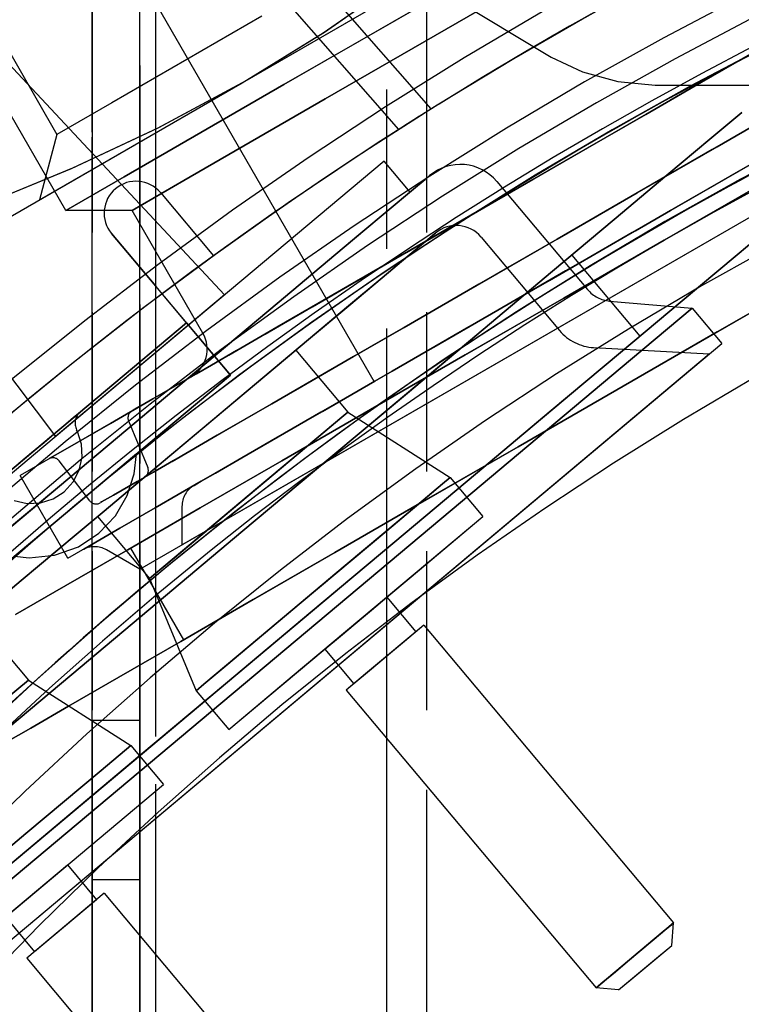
# Model space of a CAD drawing. Extents: x -156717 to 425753, y -51191 to 363295.
# Tile 214 of 256: x 135374 to 135397, y 109432 to 109462. Entities that reach past the tile are written whole.
import ezdxf

# ---------------------------------------------------------------- set-up
doc = ezdxf.new("R2010")
doc.units = 0
doc.header["$LTSCALE"] = 50
doc.linetypes.add('HIDDEN', pattern=[9.525, 6.35, -3.175])
doc.linetypes.add('PHANTOM', pattern=[0.8, 0.45, -0.05, 0.1, -0.05, 0.1, -0.05])
doc.layers.add('DEFAULT_2', color=8, linetype='HIDDEN')
doc.layers.add('DEFAULT_3', color=7, linetype='PHANTOM')

msp = doc.modelspace()

# ---------------------------------------------------------------- linework, layer by layer
at = {"layer": 'DEFAULT_2', "color": 8, "linetype": 'HIDDEN'}
for p, q in [((135374.98816, 109456.76662), (135403.31132, 109473.119)), ((135373.83007, 109471.59513), (135391.04847, 109461.24927)), ((135386.26637, 109458.97631), (135375.46401, 109471.32073)), ((135381.35437, 109460.44215), (135396.9451, 109469.44346)), ((135411.10696, 109469.31515), (135392.74576, 109458.71431)), ((135369.78644, 109468.7767), (135375.53728, 109458.81595)), ((135369.78644, 109468.7767), (135375.53728, 109458.81595)), ((135385.49785, 109451.06512), (135375.77143, 109467.91177)), ((135394.24598, 109456.11586), (135412.60718, 109466.7167)), ((135411.35191, 109465.17316), (135377.84916, 109445.83034)), ((135378.13551, 109445.17179), (135411.77906, 109464.5959)), ((135382.66078, 109460.38346), (135389.50175, 109464.3331)), ((135389.50175, 109464.3331), (135382.66078, 109460.38346)), ((135379.46294, 109445.93818), (135410.45163, 109463.82951)), ((135387.28145, 109459.61909), (135383.65103, 109463.77904)), ((135383.89062, 109462.00723), (135386.34042, 109463.71313)), ((135383.93227, 109462.03466), (135386.37991, 109463.74211)), ((135383.9573, 109459.93433), (135390.02037, 109463.43484)), ((135390.02037, 109463.43484), (135383.9573, 109459.93433)), ((135375.8198, 109456.43382), (135372.28569, 109462.55507)), ((135381.96845, 109462.52899), (135377.26051, 109459.81086)), ((135381.96845, 109462.52899), (135377.26051, 109459.81086)), ((135379.5119, 109442.95039), (135413.01465, 109462.29321)), ((135396.5423, 109460.90624), (135398.98336, 109462.31559)), ((135398.98336, 109462.31559), (135396.5423, 109460.90624)), ((135396.7606, 109461.03228), (135398.64413, 109462.11974)), ((135398.64413, 109462.11974), (135396.7606, 109461.03228)), ((135381.35437, 109460.44215), (135383.93227, 109462.03466)), ((135381.35437, 109460.44215), (135383.89062, 109462.00723)), ((135391.04847, 109461.24927), (135392.03095, 109460.78169)), ((135394.24598, 109456.11586), (135402.99294, 109461.16592)), ((135395.01339, 109460.02353), (135397.22787, 109461.30206)), ((135397.22787, 109461.30206), (135395.01339, 109460.02353)), ((135374.01457, 109461.05075), (135380.79432, 109453.78036)), ((135374.01457, 109461.05075), (135380.79432, 109453.78036)), ((135394.02033, 109459.45018), (135396.5423, 109460.90624)), ((135396.5423, 109460.90624), (135394.02033, 109459.45018)), ((135394.7782, 109459.88774), (135396.7606, 109461.03228)), ((135396.7606, 109461.03228), (135394.7782, 109459.88774)), ((135392.03095, 109460.78169), (135393.14197, 109460.47928)), ((135373.55901, 109455.9415), (135381.35437, 109460.44215)), ((135377.65283, 109457.49212), (135382.66078, 109460.38346)), ((135382.66078, 109460.38346), (135377.65283, 109457.49212)), ((135381.35437, 109460.44215), (135378.68627, 109459.00588)), ((135381.35437, 109460.44215), (135378.73085, 109459.02824)), ((135393.14197, 109460.47928), (135394.31863, 109460.37176)), ((135394.31863, 109460.37176), (135507.21881, 109460.37176)), ((135379.51883, 109457.37178), (135383.9573, 109459.93433)), ((135383.9573, 109459.93433), (135379.51883, 109457.37178)), ((135392.74576, 109458.71431), (135395.01339, 109460.02353)), ((135395.01339, 109460.02353), (135392.74576, 109458.71431)), ((135392.74576, 109458.71431), (135394.7782, 109459.88774)), ((135394.7782, 109459.88774), (135392.74576, 109458.71431)), ((135377.26051, 109459.81086), (135375.53728, 109458.81595)), ((135377.26051, 109459.81086), (135375.53728, 109458.81595)), ((135398.41142, 109459.67564), (135396.10633, 109458.3448)), ((135396.25773, 109458.43221), (135398.71345, 109459.85002)), ((135398.71345, 109459.85002), (135396.25773, 109458.43221)), ((135392.74576, 109458.71431), (135394.02033, 109459.45018)), ((135394.02033, 109459.45018), (135392.74576, 109458.71431)), ((135396.02823, 109458.66648), (135397.03647, 109459.51249)), ((135397.03647, 109459.51249), (135396.02823, 109458.66648)), ((135378.68627, 109459.00588), (135375.98376, 109457.73989)), ((135378.73085, 109459.02824), (135376.0286, 109457.7596)), ((135392.74576, 109458.71431), (135374.38456, 109448.11347)), ((135375.53728, 109458.81595), (135374.98816, 109456.76662)), ((135375.53728, 109458.81595), (135374.98816, 109456.76662)), ((135392.74576, 109458.71431), (135390.47813, 109457.40509)), ((135390.47813, 109457.40509), (135392.74576, 109458.71431)), ((135392.74576, 109458.71431), (135390.71332, 109457.54088)), ((135390.71332, 109457.54088), (135392.74576, 109458.71431)), ((135392.74576, 109458.71431), (135391.47119, 109457.97844)), ((135391.47119, 109457.97844), (135392.74576, 109458.71431)), ((135394.6825, 109457.53728), (135396.02823, 109458.66648)), ((135396.02823, 109458.66648), (135394.6825, 109457.53728)), ((135399.11443, 109458.92666), (135396.98818, 109457.69907)), ((135396.98818, 109457.69907), (135399.11443, 109458.92666)), ((135393.74591, 109456.98201), (135396.25773, 109458.43221)), ((135396.25773, 109458.43221), (135393.74591, 109456.98201)), ((135396.10633, 109458.3448), (135393.74591, 109456.98201)), ((135376.0286, 109457.7596), (135373.18589, 109456.58776)), ((135375.98376, 109457.73989), (135373.18589, 109456.58776)), ((135385.8053, 109457.98507), (135374.80053, 109448.75097)), ((135386.62182, 109457.0121), (135385.80536, 109457.98512)), ((135391.47119, 109457.97844), (135388.94922, 109456.52238)), ((135388.94922, 109456.52238), (135391.47119, 109457.97844)), ((135394.9002, 109456.49357), (135397.49967, 109457.99437)), ((135397.49967, 109457.99437), (135394.9002, 109456.49357)), ((135375.8198, 109456.43382), (135377.65283, 109457.49212)), ((135377.65283, 109457.49212), (135375.8198, 109456.43382)), ((135386.66518, 109457.04849), (135387.09074, 109457.40557)), ((135387.09091, 109457.40571), (135386.66552, 109457.04877)), ((135387.09074, 109457.40557), (135387.23375, 109457.52557)), ((135387.23375, 109457.52557), (135387.09091, 109457.40571)), ((135390.47813, 109457.40509), (135388.26366, 109456.12657)), ((135388.26366, 109456.12657), (135390.47813, 109457.40509)), ((135390.71332, 109457.54088), (135388.73093, 109456.39635)), ((135388.73093, 109456.39635), (135390.71332, 109457.54088)), ((135393.02548, 109456.14687), (135394.6825, 109457.53728)), ((135394.6825, 109457.53728), (135393.02548, 109456.14687)), ((135396.98818, 109457.69907), (135394.79765, 109456.43437)), ((135394.79765, 109456.43437), (135396.98818, 109457.69907)), ((135369.50872, 109457.2699), (135375.49137, 109449.33065)), ((135369.50872, 109457.2699), (135375.49137, 109449.33065)), ((135377.89424, 109456.43382), (135379.51883, 109457.37178)), ((135379.51883, 109457.37178), (135377.89424, 109456.43382)), ((135389.34731, 109457.34066), (135392.19473, 109453.94723)), ((135389.34731, 109457.34066), (135392.19473, 109453.94723)), ((135394.60053, 109455.50175), (135397.75399, 109457.3224)), ((135397.75399, 109457.3224), (135394.60053, 109455.50175)), ((135386.62176, 109457.01205), (135375.61699, 109447.77795)), ((135378.78604, 109456.99342), (135380.45213, 109455.00785)), ((135378.78604, 109456.99342), (135380.45213, 109455.00785)), ((135385.96756, 109456.46311), (135386.66518, 109457.04849)), ((135386.66552, 109457.04877), (135385.96806, 109456.46353)), ((135393.74591, 109456.98201), (135391.23408, 109455.53181)), ((135391.23408, 109455.53181), (135393.74591, 109456.98201)), ((135391.38549, 109455.61922), (135393.74591, 109456.98201)), ((135388.94922, 109456.52238), (135386.50817, 109455.11303)), ((135386.50817, 109455.11303), (135388.94922, 109456.52238)), ((135393.59176, 109455.73814), (135394.9002, 109456.49357)), ((135394.9002, 109456.49357), (135393.59176, 109455.73814)), ((135377.89424, 109456.43382), (135375.8198, 109456.43382)), ((135380.11957, 109452.57944), (135377.89424, 109456.43382)), ((135385.01506, 109455.66387), (135385.96756, 109456.46311)), ((135385.96806, 109456.46353), (135385.0157, 109455.66441)), ((135388.73093, 109456.39635), (135386.84739, 109455.30889)), ((135386.84739, 109455.30889), (135388.73093, 109456.39635)), ((135394.79765, 109456.43437), (135393.69431, 109455.79735)), ((135393.69431, 109455.79735), (135394.79765, 109456.43437)), ((135375.88478, 109445.51501), (135394.24598, 109456.11586)), ((135385.49902, 109451.06579), (135394.24598, 109456.11586)), ((135388.26366, 109456.12657), (135386.15424, 109454.90869)), ((135386.15424, 109454.90869), (135388.26366, 109456.12657)), ((135391.0894, 109454.52231), (135393.02548, 109456.14687)), ((135393.02548, 109456.14687), (135391.0894, 109454.52231)), ((135396.82008, 109454.98981), (135398.16581, 109456.11901)), ((135398.16581, 109456.11901), (135396.82008, 109454.98981)), ((135378.64234, 109454.05275), (135377.25372, 109455.70765)), ((135377.25372, 109455.70765), (135378.64234, 109454.05275)), ((135383.83113, 109454.67043), (135385.01506, 109455.66387)), ((135385.0157, 109455.66441), (135383.8319, 109454.67108)), ((135387.38451, 109455.69368), (135387.10472, 109455.4589)), ((135387.10486, 109455.45902), (135387.38456, 109455.69372)), ((135387.41966, 109455.72317), (135387.38451, 109455.69368)), ((135387.38456, 109455.69372), (135387.41966, 109455.72317)), ((135388.85124, 109455.59792), (135391.31481, 109452.66195)), ((135388.85124, 109455.59792), (135391.31481, 109452.66195)), ((135389.0804, 109454.28837), (135391.38549, 109455.61922)), ((135390.9923, 109454.23734), (135393.59176, 109455.73814)), ((135393.59176, 109455.73814), (135390.9923, 109454.23734)), ((135393.69431, 109455.79735), (135391.50378, 109454.53265)), ((135391.50378, 109454.53265), (135393.69431, 109455.79735)), ((135386.84739, 109455.30889), (135385.10909, 109454.30528)), ((135385.10909, 109454.30528), (135386.84739, 109455.30889)), ((135387.10472, 109455.4589), (135386.55237, 109454.99543)), ((135386.55258, 109454.99561), (135387.10486, 109455.45902)), ((135391.23408, 109455.53181), (135388.77837, 109454.114)), ((135388.77837, 109454.114), (135391.23408, 109455.53181)), ((135394.60053, 109455.50175), (135391.44708, 109453.6811)), ((135391.44708, 109453.6811), (135394.60053, 109455.50175)), ((135391.69437, 109455.02993), (135365.68337, 109433.20411)), ((135386.50817, 109455.11303), (135384.20006, 109453.78044)), ((135384.20006, 109453.78044), (135386.50817, 109455.11303)), ((135386.55237, 109454.99543), (135385.74178, 109454.31526)), ((135385.74205, 109454.31549), (135386.55258, 109454.99561)), ((135391.69437, 109455.02993), (135393.83195, 109452.48247)), ((135391.69437, 109455.02993), (135393.83195, 109452.48247)), ((135395.16306, 109453.5994), (135396.82008, 109454.98981)), ((135396.82008, 109454.98981), (135395.16306, 109453.5994)), ((135382.44492, 109453.50727), (135383.83113, 109454.67043)), ((135383.8319, 109454.67108), (135382.44581, 109453.50801)), ((135386.15424, 109454.90869), (135384.19931, 109453.78002)), ((135384.19931, 109453.78002), (135386.15424, 109454.90869)), ((135389.73486, 109454.66623), (135389.0804, 109454.28837)), ((135385.74178, 109454.31526), (135384.69393, 109453.43601)), ((135384.69425, 109453.43628), (135385.74205, 109454.31549)), ((135388.91197, 109452.69523), (135391.0894, 109454.52231)), ((135391.0894, 109454.52231), (135388.91197, 109452.69523)), ((135391.50378, 109454.53265), (135389.37753, 109453.30505)), ((135389.37753, 109453.30505), (135391.50378, 109454.53265)), ((135396.26328, 109452.6218), (135399.41673, 109454.44245)), ((135399.41673, 109454.44245), (135396.26328, 109452.6218)), ((135379.60667, 109452.90352), (135378.64234, 109454.05275)), ((135380.98243, 109451.26395), (135378.64234, 109454.05275)), ((135385.10909, 109454.30528), (135383.55884, 109453.41024)), ((135383.55884, 109453.41024), (135385.10909, 109454.30528)), ((135388.77837, 109454.114), (135386.43362, 109452.76026)), ((135386.43362, 109452.76026), (135388.77837, 109454.114)), ((135389.0804, 109454.28837), (135386.88466, 109453.02067)), ((135386.88466, 109453.02067), (135389.0804, 109454.28837)), ((135388.46218, 109452.77658), (135390.9923, 109454.23734)), ((135390.9923, 109454.23734), (135388.46218, 109452.77658)), ((135380.7936, 109453.77975), (135376.81711, 109450.44308)), ((135380.79342, 109453.7796), (135379.46858, 109452.66793)), ((135384.20006, 109453.78044), (135382.07408, 109452.55301)), ((135382.07408, 109452.55301), (135384.20006, 109453.78044)), ((135384.19931, 109453.78002), (135382.44471, 109452.767)), ((135382.44471, 109452.767), (135384.19931, 109453.78002)), ((135380.89058, 109452.20302), (135382.44492, 109453.50727)), ((135382.44581, 109453.50801), (135380.89155, 109452.20383)), ((135383.55884, 109453.41024), (135382.23479, 109452.6458)), ((135382.23479, 109452.6458), (135383.55884, 109453.41024)), ((135384.69393, 109453.43601), (135383.43597, 109452.38046)), ((135383.43632, 109452.38076), (135384.69425, 109453.43628)), ((135391.44708, 109453.6811), (135388.355, 109451.89589)), ((135388.355, 109451.89589), (135391.44708, 109453.6811)), ((135392.88458, 109453.58812), (135395.47161, 109453.36178)), ((135392.88458, 109453.58812), (135395.47161, 109453.36178)), ((135393.22698, 109451.97484), (135395.16306, 109453.5994)), ((135395.16306, 109453.5994), (135393.22698, 109451.97484)), ((135389.37753, 109453.30505), (135387.36539, 109452.14334)), ((135387.36539, 109452.14334), (135389.37753, 109453.30505)), ((135393.54228, 109451.74289), (135395.47161, 109453.36178)), ((135395.47161, 109453.36178), (135393.54228, 109451.74289)), ((135395.47161, 109453.36178), (135396.40237, 109452.25254)), ((135395.47161, 109453.36178), (135396.40237, 109452.25254)), ((135379.60667, 109452.90352), (135369.87648, 109444.73893)), ((135369.87648, 109444.73893), (135379.60667, 109452.90352)), ((135379.60667, 109452.90352), (135369.87648, 109444.73893)), ((135379.60667, 109452.90352), (135380.98243, 109451.26395)), ((135382.44471, 109452.767), (135380.93156, 109451.89338)), ((135380.93156, 109451.89338), (135382.44471, 109452.767)), ((135386.88466, 109453.02067), (135384.84975, 109451.84581)), ((135384.84975, 109451.84581), (135386.88466, 109453.02067)), ((135386.05534, 109451.38699), (135388.46218, 109452.77658)), ((135388.46218, 109452.77658), (135386.05534, 109451.38699)), ((135367.82095, 109430.65665), (135393.83195, 109452.48247)), ((135379.46858, 109452.66793), (135375.49227, 109449.33141)), ((135382.07408, 109452.55301), (135380.17555, 109451.4569)), ((135380.17555, 109451.4569), (135382.07408, 109452.55301)), ((135382.23479, 109452.6458), (135381.16956, 109452.03079)), ((135381.16956, 109452.03079), (135382.23479, 109452.6458)), ((135386.43362, 109452.76026), (135384.25222, 109451.50082)), ((135384.25222, 109451.50082), (135386.43362, 109452.76026)), ((135386.53555, 109450.70118), (135388.91197, 109452.69523)), ((135388.91197, 109452.69523), (135386.53555, 109450.70118)), ((135396.26328, 109452.6218), (135393.10982, 109450.80115)), ((135393.10982, 109450.80115), (135396.26328, 109452.6218)), ((135367.60103, 109428.08535), (135396.40237, 109452.25254)), ((135379.20637, 109450.7898), (135380.89058, 109452.20302)), ((135380.89155, 109452.20383), (135379.20741, 109450.79067)), ((135383.43597, 109452.38046), (135382.00048, 109451.17594)), ((135382.00085, 109451.17625), (135383.43632, 109452.38076)), ((135367.99024, 109428.41193), (135396.01316, 109451.92596)), ((135378.3668, 109448.12692), (135383.03724, 109452.04589)), ((135380.93156, 109451.89338), (135379.69533, 109451.17964)), ((135379.69533, 109451.17964), (135380.93156, 109451.89338)), ((135381.16956, 109452.03079), (135380.38937, 109451.58035)), ((135380.38937, 109451.58035), (135381.16956, 109452.03079)), ((135381.48046, 109450.73959), (135383.03723, 109452.04587)), ((135384.84975, 109451.84581), (135383.02335, 109450.79134)), ((135383.02335, 109450.79134), (135384.84975, 109451.84581)), ((135383.03728, 109452.04592), (135384.6702, 109450.09988)), ((135383.03728, 109452.04592), (135384.6702, 109450.09988)), ((135388.355, 109451.89589), (135385.38448, 109450.18086)), ((135385.38448, 109450.18086), (135388.355, 109451.89589)), ((135387.36539, 109452.14334), (135385.51452, 109451.07475)), ((135385.51452, 109451.07475), (135387.36539, 109452.14334)), ((135391.04955, 109450.14776), (135393.22698, 109451.97484)), ((135393.22698, 109451.97484), (135391.04955, 109450.14776)), ((135392.38058, 109452.12838), (135396.01316, 109451.92596)), ((135392.38058, 109452.12838), (135396.01316, 109451.92596)), ((135380.38937, 109451.58035), (135379.91344, 109451.30557)), ((135379.91344, 109451.30557), (135380.38937, 109451.58035)), ((135388.27127, 109447.31998), (135393.54228, 109451.74289)), ((135393.54228, 109451.74289), (135388.27127, 109447.31998)), ((135380.98243, 109451.26395), (135371.25225, 109443.09935)), ((135380.98243, 109451.26395), (135371.25225, 109443.09935)), ((135371.25225, 109443.09935), (135380.98243, 109451.26395)), ((135380.17555, 109451.4569), (135378.54494, 109450.51546)), ((135378.54494, 109450.51546), (135380.17555, 109451.4569)), ((135379.75349, 109451.21322), (135379.91344, 109451.30557)), ((135379.91344, 109451.30557), (135379.76302, 109451.21872)), ((135384.25222, 109451.50082), (135382.28289, 109450.36383)), ((135382.28289, 109450.36383), (135384.25222, 109451.50082)), ((135383.82307, 109450.09818), (135386.05534, 109451.38699)), ((135386.05534, 109451.38699), (135383.82307, 109450.09818)), ((135379.69533, 109451.17964), (135378.76498, 109450.6425)), ((135378.76498, 109450.6425), (135379.69533, 109451.17964)), ((135379.76302, 109451.21872), (135379.75349, 109451.21322)), ((135382.00048, 109451.17594), (135380.42464, 109449.85365)), ((135380.425, 109449.85396), (135382.00085, 109451.17625)), ((135385.51452, 109451.07475), (135383.86832, 109450.12431)), ((135383.86832, 109450.12431), (135385.51452, 109451.07475)), ((135376.81003, 109446.82063), (135381.48046, 109450.73959)), ((135377.43378, 109449.30242), (135379.20637, 109450.7898)), ((135379.20741, 109450.79067), (135377.43485, 109449.30332)), ((135378.76498, 109450.6425), (135378.16233, 109450.29456)), ((135378.16233, 109450.29456), (135378.76498, 109450.6425)), ((135383.02335, 109450.79134), (135381.44828, 109449.88197)), ((135381.44828, 109449.88197), (135383.02335, 109450.79134)), ((135384.00641, 109448.57897), (135386.53555, 109450.70118)), ((135386.53555, 109450.70118), (135384.00641, 109448.57897)), ((135393.10982, 109450.80115), (135390.01774, 109449.01594)), ((135390.01774, 109449.01594), (135393.10982, 109450.80115)), ((135376.81711, 109450.44308), (135375.49209, 109449.33126)), ((135378.54494, 109450.51546), (135377.21699, 109449.74877)), ((135377.21699, 109449.74877), (135378.54494, 109450.51546)), ((135377.90151, 109450.14398), (135378.16233, 109450.29456)), ((135378.16233, 109450.29456), (135377.93214, 109450.16166)), ((135382.28289, 109450.36383), (135380.56962, 109449.37467)), ((135380.56962, 109449.37467), (135382.28289, 109450.36383)), ((135376.06236, 109449.9295), (135376.21472, 109450.05734)), ((135376.21472, 109450.05734), (135376.06236, 109449.9295)), ((135376.06236, 109449.9295), (135376.21472, 109450.05734)), ((135376.21472, 109450.05734), (135376.06236, 109449.9295)), ((135376.26669, 109450.10095), (135376.21472, 109450.05734)), ((135376.26669, 109450.10095), (135376.21472, 109450.05734)), ((135376.21472, 109450.05734), (135376.26368, 109450.09842)), ((135376.21472, 109450.05734), (135376.26368, 109450.09842)), ((135376.26368, 109450.09842), (135376.26669, 109450.10095)), ((135376.26368, 109450.09842), (135376.26669, 109450.10095)), ((135377.93214, 109450.16166), (135377.90151, 109450.14398)), ((135381.81294, 109448.93764), (135383.82307, 109450.09818)), ((135383.82307, 109450.09818), (135381.81294, 109448.93764)), ((135383.86832, 109450.12431), (135382.46535, 109449.31431)), ((135382.46535, 109449.31431), (135383.86832, 109450.12431)), ((135385.38448, 109450.18086), (135382.59334, 109448.5694)), ((135382.59334, 109448.5694), (135385.38448, 109450.18086)), ((135384.48243, 109449.94232), (135384.6702, 109450.09988)), ((135384.48243, 109449.94232), (135384.6702, 109450.09988)), ((135384.6702, 109450.09988), (135384.48243, 109449.94232)), ((135384.6702, 109450.09988), (135384.48243, 109449.94232)), ((135384.6702, 109450.09988), (135387.88418, 109448.04807)), ((135384.6702, 109450.09988), (135387.88418, 109448.04807)), ((135388.67313, 109448.15371), (135391.04955, 109450.14776)), ((135391.04955, 109450.14776), (135388.67313, 109448.15371)), ((135375.50413, 109449.46108), (135375.81999, 109449.72612)), ((135375.81999, 109449.72612), (135375.50413, 109449.46108)), ((135375.50413, 109449.46108), (135375.81999, 109449.72612)), ((135375.81999, 109449.72612), (135375.50413, 109449.46108)), ((135375.81999, 109449.72612), (135376.06236, 109449.9295)), ((135376.06236, 109449.9295), (135375.81999, 109449.72612)), ((135375.81999, 109449.72612), (135376.06236, 109449.9295)), ((135376.06236, 109449.9295), (135375.81999, 109449.72612)), ((135377.21699, 109449.74877), (135376.22001, 109449.17316)), ((135376.22001, 109449.17316), (135377.21699, 109449.74877)), ((135377.78462, 109449.82546), (135378.38888, 109448.36665)), ((135380.42464, 109449.85365), (135378.74926, 109448.44784)), ((135378.74961, 109448.44813), (135380.425, 109449.85396)), ((135381.44828, 109449.88197), (135380.16146, 109449.13902)), ((135380.16146, 109449.13902), (135381.44828, 109449.88197)), ((135383.11337, 109448.79355), (135384.48243, 109449.94232)), ((135384.48243, 109449.94232), (135383.11337, 109448.79355)), ((135383.94175, 109449.48864), (135384.48243, 109449.94232)), ((135384.48243, 109449.94232), (135383.94175, 109449.48864)), ((135375.1363, 109449.15244), (135375.50413, 109449.46108)), ((135375.50413, 109449.46108), (135375.1363, 109449.15244)), ((135375.1363, 109449.15244), (135375.50413, 109449.46108)), ((135375.50413, 109449.46108), (135375.1363, 109449.15244)), ((135376.18386, 109449.49302), (135376.15591, 109449.55002)), ((135376.18386, 109449.49302), (135376.15591, 109449.55002)), ((135376.30856, 109449.09701), (135376.18386, 109449.49302)), ((135376.30856, 109449.09701), (135376.18386, 109449.49302)), ((135380.56962, 109449.37467), (135379.15069, 109448.55546)), ((135379.15069, 109448.55546), (135380.56962, 109449.37467)), ((135382.09723, 109447.9409), (135383.94175, 109449.48864)), ((135383.94175, 109449.48864), (135382.09723, 109447.9409)), ((135374.74158, 109448.82122), (135375.1363, 109449.15244)), ((135375.1363, 109449.15244), (135374.74158, 109448.82122)), ((135374.74158, 109448.82122), (135375.1363, 109449.15244)), ((135375.1363, 109449.15244), (135374.74158, 109448.82122)), ((135376.22001, 109449.17316), (135375.57525, 109448.80091)), ((135375.57525, 109448.80091), (135376.22001, 109449.17316)), ((135375.61644, 109447.77749), (135377.43378, 109449.30242)), ((135377.43485, 109449.30332), (135375.61753, 109447.77841)), ((135376.32662, 109448.68295), (135376.30856, 109449.09701)), ((135376.32662, 109448.68295), (135376.30856, 109449.09701)), ((135380.16146, 109449.13902), (135379.19305, 109448.57991)), ((135379.19305, 109448.57991), (135380.16146, 109449.13902)), ((135382.46535, 109449.31431), (135381.33852, 109448.66373)), ((135381.33852, 109448.66373), (135382.46535, 109449.31431)), ((135374.80053, 109448.75097), (135363.79575, 109439.51687)), ((135374.74158, 109448.82122), (135374.34685, 109448.49001)), ((135374.34685, 109448.49001), (135374.74158, 109448.82122)), ((135374.74158, 109448.82122), (135374.34685, 109448.49001)), ((135374.34685, 109448.49001), (135374.74158, 109448.82122)), ((135375.57525, 109448.80091), (135375.29645, 109448.63995)), ((135375.29645, 109448.63995), (135375.57525, 109448.80091)), ((135378.03269, 109448.78882), (135377.91276, 109448.68818)), ((135378.03269, 109448.78882), (135377.91276, 109448.68818)), ((135377.96699, 109448.16591), (135378.03273, 109448.78885)), ((135377.96699, 109448.16591), (135378.03273, 109448.78885)), ((135380.0678, 109447.93008), (135381.81294, 109448.93764)), ((135381.81294, 109448.93764), (135380.0678, 109447.93008)), ((135383.11337, 109448.79355), (135381.01586, 109447.03353)), ((135381.01586, 109447.03353), (135383.11337, 109448.79355)), ((135390.01774, 109449.01594), (135387.04722, 109447.30091)), ((135387.04722, 109447.30091), (135390.01774, 109449.01594)), ((135375.29645, 109448.63995), (135375.2848, 109448.63322)), ((135375.2848, 109448.63322), (135375.29645, 109448.63995)), ((135376.56942, 109447.31619), (135375.60819, 109448.56889)), ((135377.91276, 109448.68818), (135376.11734, 109447.18165)), ((135377.91276, 109448.68818), (135376.11734, 109447.18165)), ((135376.23696, 109448.2778), (135376.32662, 109448.68295)), ((135376.23696, 109448.2778), (135376.32662, 109448.68295)), ((135378.74926, 109448.44784), (135377.01773, 109446.99491)), ((135377.01805, 109446.99518), (135378.74961, 109448.44813)), ((135379.15069, 109448.55546), (135378.0578, 109447.92447)), ((135378.0578, 109447.92447), (135379.15069, 109448.55546)), ((135379.19305, 109448.57991), (135378.56574, 109448.21773)), ((135378.56574, 109448.21773), (135379.19305, 109448.57991)), ((135382.59334, 109448.5694), (135380.03591, 109447.09287)), ((135380.03591, 109447.09287), (135382.59334, 109448.5694)), ((135381.33852, 109448.66373), (135380.51422, 109448.18782)), ((135380.51422, 109448.18782), (135381.33852, 109448.66373)), ((135381.37377, 109446.36992), (135384.00641, 109448.57897)), ((135384.00641, 109448.57897), (135381.37377, 109446.36992)), ((135376.04537, 109447.90929), (135376.23696, 109448.2778)), ((135376.04537, 109447.90929), (135376.23696, 109448.2778)), ((135377.7466, 109447.47861), (135377.96699, 109448.16591)), ((135377.7466, 109447.47861), (135377.96699, 109448.16591)), ((135378.56574, 109448.21773), (135378.29424, 109448.06098)), ((135378.29424, 109448.06098), (135378.56574, 109448.21773)), ((135380.51422, 109448.18782), (135380.01179, 109447.89774)), ((135380.01179, 109447.89774), (135380.51422, 109448.18782)), ((135386.14399, 109446.0315), (135388.67313, 109448.15371)), ((135388.67313, 109448.15371), (135386.14399, 109446.0315)), ((135375.88357, 109445.51431), (135374.38335, 109448.11277)), ((135375.76429, 109447.60239), (135376.04537, 109447.90929)), ((135375.76429, 109447.60239), (135376.04537, 109447.90929)), ((135376.81001, 109446.82062), (135378.3668, 109448.12692)), ((135378.0578, 109447.92447), (135377.31535, 109447.49582)), ((135377.31535, 109447.49582), (135378.0578, 109447.92447)), ((135378.29424, 109448.06098), (135378.28289, 109448.05443)), ((135378.28289, 109448.05443), (135378.29424, 109448.06098)), ((135378.28289, 109448.05443), (135378.28289, 109448.05443)), ((135378.62485, 109447.09699), (135380.0678, 109447.93008)), ((135380.0678, 109447.93008), (135378.62485, 109447.09699)), ((135380.01179, 109447.89774), (135379.84299, 109447.80029)), ((135379.84299, 109447.80029), (135380.01179, 109447.89774)), ((135379.99972, 109446.18088), (135382.09723, 109447.9409)), ((135382.09723, 109447.9409), (135379.99972, 109446.18088)), ((135385.88949, 109446.37433), (135387.64359, 109447.8462)), ((135387.64359, 109447.8462), (135385.88949, 109446.37433)), ((135386.95084, 109447.26491), (135387.64359, 109447.8462)), ((135387.64359, 109447.8462), (135386.95084, 109447.26491)), ((135387.64359, 109447.8462), (135387.88418, 109448.04807)), ((135387.64359, 109447.8462), (135387.88418, 109448.04807)), ((135387.88418, 109448.04807), (135387.64359, 109447.8462)), ((135387.88418, 109448.04807), (135387.64359, 109447.8462)), ((135387.88418, 109448.04807), (135388.90883, 109446.82694)), ((135387.88418, 109448.04807), (135388.90883, 109446.82694)), ((135375.61699, 109447.77795), (135364.61221, 109438.54385)), ((135373.79912, 109446.25258), (135375.61644, 109447.77749)), ((135375.61753, 109447.77841), (135373.8002, 109446.25348)), ((135375.41461, 109447.37952), (135375.76429, 109447.60239)), ((135375.41461, 109447.37952), (135375.76429, 109447.60239)), ((135379.84299, 109447.80029), (135379.84299, 109447.80029)), ((135379.84299, 109447.80029), (135379.84299, 109447.80029)), ((135374.19669, 109447.32637), (135374.6025, 109447.23625)), ((135374.19669, 109447.32637), (135374.6025, 109447.23625)), ((135374.6025, 109447.23625), (135375.01831, 109447.25441)), ((135374.6025, 109447.23625), (135375.01831, 109447.25441)), ((135375.01831, 109447.25441), (135375.41461, 109447.37952)), ((135375.01831, 109447.25441), (135375.41461, 109447.37952)), ((135376.93993, 109447.27907), (135376.90405, 109447.25836)), ((135376.90405, 109447.25836), (135376.93993, 109447.27907)), ((135377.31535, 109447.49582), (135376.93993, 109447.27907)), ((135376.93993, 109447.27907), (135377.31535, 109447.49582)), ((135377.37247, 109446.84357), (135377.7466, 109447.47861)), ((135377.37247, 109446.84357), (135377.7466, 109447.47861)), ((135381.07093, 109441.27819), (135388.27127, 109447.31998)), ((135388.27127, 109447.31998), (135381.07093, 109441.27819)), ((135387.04722, 109447.30091), (135384.25608, 109445.68945)), ((135384.25608, 109445.68945), (135387.04722, 109447.30091)), ((135384.58755, 109445.28187), (135386.95084, 109447.26491)), ((135386.95084, 109447.26491), (135384.58755, 109445.28187)), ((135376.11734, 109447.18165), (135374.32192, 109445.67511)), ((135376.11734, 109447.18165), (135374.32192, 109445.67511)), ((135376.11734, 109447.18165), (135376.11734, 109447.18165)), ((135376.11734, 109447.18165), (135376.11734, 109447.18165)), ((135376.11734, 109447.18165), (135376.11734, 109447.18165)), ((135377.01773, 109446.99491), (135376.14489, 109446.26252)), ((135376.1452, 109446.26277), (135377.01805, 109446.99518)), ((135377.51483, 109446.45612), (135378.62485, 109447.09699)), ((135378.62485, 109447.09699), (135377.51483, 109446.45612)), ((135380.03591, 109447.09287), (135377.76197, 109445.78)), ((135377.76197, 109445.78), (135380.03591, 109447.09287)), ((135381.01586, 109447.03353), (135379.17134, 109445.48579)), ((135379.17134, 109445.48579), (135381.01586, 109447.03353)), ((135379.46294, 109447.14201), (135379.46294, 109445.93818)), ((135379.46294, 109447.14201), (135379.46294, 109445.93818)), ((135376.80997, 109446.82058), (135378.44289, 109444.87455)), ((135376.80997, 109446.82058), (135378.44289, 109444.87455)), ((135376.85719, 109446.29993), (135377.37247, 109446.84357)), ((135376.85719, 109446.29993), (135377.37247, 109446.84357)), ((135382.92477, 109441.80571), (135388.90878, 109446.82689)), ((135386.91414, 109445.15319), (135388.90876, 109446.82687)), ((135376.21085, 109445.87606), (135376.85719, 109446.29993)), ((135376.21085, 109445.87606), (135376.85719, 109446.29993)), ((135376.76141, 109446.02113), (135377.51483, 109446.45612)), ((135377.51483, 109446.45612), (135376.76141, 109446.02113)), ((135378.68887, 109444.11702), (135381.37377, 109446.36992)), ((135381.37377, 109446.36992), (135378.68887, 109444.11702)), ((135385.88949, 109446.37433), (135383.20205, 109444.11931)), ((135383.20205, 109444.11931), (135385.88949, 109446.37433)), ((135376.14489, 109446.26252), (135374.41336, 109444.80959)), ((135374.41363, 109444.80982), (135376.1452, 109446.26277)), ((135376.38064, 109445.8013), (135376.76141, 109446.02113)), ((135376.76141, 109446.02113), (135376.38064, 109445.8013)), ((135379.99972, 109446.18088), (135378.63066, 109445.03211)), ((135378.63066, 109445.03211), (135379.99972, 109446.18088)), ((135383.51135, 109443.82246), (135386.14399, 109446.0315)), ((135386.14399, 109446.0315), (135383.51135, 109443.82246)), ((135375.46272, 109445.60988), (135376.21085, 109445.87606)), ((135375.46272, 109445.60988), (135376.21085, 109445.87606)), ((135377.76197, 109445.78), (135375.81576, 109444.65636)), ((135375.81576, 109444.65636), (135377.76197, 109445.78)), ((135376.33285, 109445.77371), (135376.38064, 109445.8013)), ((135376.38064, 109445.8013), (135376.33285, 109445.77371)), ((135378.13551, 109445.17179), (135377.09296, 109445.77371)), ((135378.13551, 109445.17179), (135377.09296, 109445.77371)), ((135377.84916, 109445.83034), (135379.5119, 109442.95039)), ((135377.84916, 109445.83034), (135379.5119, 109442.95039)), ((135384.25608, 109445.68945), (135381.69865, 109444.21291)), ((135381.69865, 109444.21291), (135384.25608, 109445.68945)), ((135374.20195, 109445.57445), (135374.67079, 109445.53067)), ((135374.20195, 109445.57445), (135374.67079, 109445.53067)), ((135374.67079, 109445.53067), (135375.46272, 109445.60988)), ((135374.67079, 109445.53067), (135375.46272, 109445.60988)), ((135379.17134, 109445.48579), (135378.63066, 109445.03211)), ((135378.63066, 109445.03211), (135379.17134, 109445.48579)), ((135380.93016, 109440.13203), (135386.91414, 109445.15319)), ((135381.90011, 109443.02685), (135384.58755, 109445.28187)), ((135384.58755, 109445.28187), (135381.90011, 109443.02685)), ((135374.41336, 109444.80959), (135372.73798, 109443.40378)), ((135372.7382, 109443.40397), (135374.41363, 109444.80982)), ((135378.63066, 109445.03211), (135378.44289, 109444.87455)), ((135378.63066, 109445.03211), (135378.44289, 109444.87455)), ((135378.44289, 109444.87455), (135378.63066, 109445.03211)), ((135378.44289, 109444.87455), (135378.63066, 109445.03211)), ((135378.44289, 109444.87455), (135379.90543, 109441.35311)), ((135378.44289, 109444.87455), (135379.90543, 109441.35311)), ((135375.81576, 109444.65636), (135374.23518, 109443.74381)), ((135374.23518, 109443.74381), (135375.81576, 109444.65636)), ((135378.25492, 109444.63418), (135378.25492, 109444.63418)), ((135378.25492, 109444.63418), (135378.25492, 109444.63418)), ((135378.25492, 109444.63418), (135378.25492, 109444.63418)), ((135378.68887, 109444.11702), (135376.00397, 109441.86412)), ((135376.00397, 109441.86412), (135378.68887, 109444.11702)), ((135381.69865, 109444.21291), (135379.42471, 109442.90005)), ((135379.42471, 109442.90005), (135381.69865, 109444.21291)), ((135383.20205, 109444.11931), (135380.83876, 109442.13627)), ((135380.83876, 109442.13627), (135383.20205, 109444.11931)), ((135384.43295, 109443.07122), (135385.89197, 109444.29549)), ((135385.40597, 109443.88768), (135385.89201, 109444.29552)), ((135385.89248, 109444.29591), (135386.80691, 109443.20613)), ((135385.89248, 109444.29591), (135386.80691, 109443.20613)), ((135380.82645, 109441.56956), (135383.51135, 109443.82246)), ((135383.51135, 109443.82246), (135380.82645, 109441.56956)), ((135383.94698, 109442.66345), (135385.40597, 109443.88768)), ((135373.01033, 109443.63231), (135374.64325, 109441.68627)), ((135373.01033, 109443.63231), (135374.64325, 109441.68627)), ((135387.04951, 109443.4097), (135385.22576, 109441.87939)), ((135386.80645, 109443.20574), (135385.34738, 109441.98144)), ((135386.8066, 109443.20587), (135386.3204, 109442.7979)), ((135387.04951, 109443.4097), (135386.44203, 109442.89996)), ((135387.05016, 109443.41025), (135394.89332, 109434.06314)), ((135387.05016, 109443.41025), (135394.89332, 109434.06314)), ((135379.42471, 109442.90005), (135377.4785, 109441.77641)), ((135377.4785, 109441.77641), (135379.42471, 109442.90005)), ((135381.90011, 109443.02685), (135380.14601, 109441.55499)), ((135380.14601, 109441.55499), (135381.90011, 109443.02685)), ((135383.94682, 109442.66331), (135384.43295, 109443.07122)), ((135386.44203, 109442.89996), (135384.61801, 109441.36942)), ((135383.94644, 109442.66299), (135384.86087, 109441.57321)), ((135383.94644, 109442.66299), (135384.86087, 109441.57321)), ((135386.3204, 109442.7979), (135384.86138, 109441.57364)), ((135380.83876, 109442.13627), (135380.14601, 109441.55499)), ((135380.14601, 109441.55499), (135380.83876, 109442.13627)), ((135385.34738, 109441.98144), (135384.86133, 109441.5736)), ((135376.00397, 109441.86412), (135373.37132, 109439.65508)), ((135373.37132, 109439.65508), (135376.00397, 109441.86412)), ((135373.91479, 109441.07502), (135374.64325, 109441.68627)), ((135374.64325, 109441.68627), (135373.91479, 109441.07502)), ((135374.64325, 109441.68627), (135377.85722, 109439.63446)), ((135374.64325, 109441.68627), (135377.85722, 109439.63446)), ((135377.4785, 109441.77641), (135375.89793, 109440.86386)), ((135375.89793, 109440.86386), (135377.4785, 109441.77641)), ((135380.93014, 109440.13202), (135382.92477, 109441.80571)), ((135385.22576, 109441.87939), (135384.6182, 109441.36958)), ((135380.82645, 109441.56956), (135378.14155, 109439.31666)), ((135378.14155, 109439.31666), (135380.82645, 109441.56956)), ((135380.14601, 109441.55499), (135379.90543, 109441.35311)), ((135380.14601, 109441.55499), (135379.90543, 109441.35311)), ((135379.90543, 109441.35311), (135380.14601, 109441.55499)), ((135379.90543, 109441.35311), (135380.14601, 109441.55499)), ((135379.90543, 109441.35311), (135380.93008, 109440.13197)), ((135379.90543, 109441.35311), (135380.93008, 109440.13197)), ((135384.61762, 109441.3691), (135392.46077, 109432.02199)), ((135384.61762, 109441.3691), (135392.46077, 109432.02199)), ((135373.8706, 109435.23639), (135381.07093, 109441.27819)), ((135381.07093, 109441.27819), (135373.8706, 109435.23639)), ((135375.89793, 109440.86386), (135374.71373, 109440.18017)), ((135374.71373, 109440.18017), (135375.89793, 109440.86386)), ((135374.71373, 109440.18017), (135373.94898, 109439.73864)), ((135373.94898, 109439.73864), (135374.71373, 109440.18017)), ((135377.85722, 109439.63446), (135376.92389, 109438.8513)), ((135376.92389, 109438.8513), (135377.85722, 109439.63446)), ((135377.85722, 109439.63446), (135378.88188, 109438.41332)), ((135377.85722, 109439.63446), (135378.88188, 109438.41332)), ((135378.14155, 109439.31666), (135375.5089, 109437.10761)), ((135375.5089, 109437.10761), (135378.14155, 109439.31666)), ((135376.92389, 109438.8513), (135374.5606, 109436.86826)), ((135374.5606, 109436.86826), (135376.92389, 109438.8513)), ((135370.90313, 109431.71836), (135378.88188, 109438.41332)), ((135375.5089, 109437.10761), (135372.97976, 109434.9854)), ((135372.97976, 109434.9854), (135375.5089, 109437.10761)), ((135374.5606, 109436.86826), (135373.1751, 109435.70569)), ((135373.1751, 109435.70569), (135374.5606, 109436.86826)), ((135373.91949, 109434.24938), (135375.86552, 109435.8823)), ((135375.86552, 109435.8823), (135376.77996, 109434.79252)), ((135375.86552, 109435.8823), (135376.77996, 109434.79252)), ((135377.02321, 109434.99663), (135374.59067, 109432.95549)), ((135377.02321, 109434.99663), (135384.86636, 109425.64953)), ((135377.02321, 109434.99663), (135384.86636, 109425.64953)), ((135376.77996, 109434.79252), (135374.83392, 109433.1596)), ((135373.91949, 109434.24938), (135374.83392, 109433.1596)), ((135373.91949, 109434.24938), (135374.83392, 109433.1596)), ((135394.56863, 109433.7907), (135394.83928, 109434.0178)), ((135394.83928, 109434.0178), (135394.56863, 109433.7907)), ((135394.68198, 109433.88581), (135394.89332, 109434.06314)), ((135394.89332, 109434.06314), (135394.68198, 109433.88581)), ((135394.83168, 109433.35862), (135394.89332, 109434.06314)), ((135394.83168, 109433.35862), (135394.89332, 109434.06314)), ((135394.83928, 109434.0178), (135394.89332, 109434.06314)), ((135394.89332, 109434.06314), (135394.83928, 109434.0178)), ((135393.58615, 109432.9663), (135394.56863, 109433.7907)), ((135394.56863, 109433.7907), (135393.58615, 109432.9663)), ((135394.28518, 109433.55285), (135394.68198, 109433.88581)), ((135394.68198, 109433.88581), (135394.28518, 109433.55285)), ((135393.58189, 109432.30992), (135394.83162, 109433.35857)), ((135394.28518, 109433.55285), (135393.76794, 109433.11883)), ((135393.76794, 109433.11883), (135394.28518, 109433.55285)), ((135394.41508, 109433.00906), (135394.83162, 109433.35858)), ((135393.76794, 109433.11883), (135392.78545, 109432.29443)), ((135392.78545, 109432.29443), (135393.76794, 109433.11883)), ((135393.16534, 109431.9604), (135394.41508, 109433.00906)), ((135374.59067, 109432.95549), (135382.43382, 109423.60838)), ((135374.59067, 109432.95549), (135382.43382, 109423.60838)), ((135393.06891, 109432.53228), (135393.58615, 109432.9663)), ((135393.58615, 109432.9663), (135393.06891, 109432.53228)), ((135393.06891, 109432.53228), (135392.67211, 109432.19933)), ((135392.67211, 109432.19933), (135393.06891, 109432.53228)), ((135392.67211, 109432.19933), (135392.46077, 109432.02199)), ((135392.46077, 109432.02199), (135392.67211, 109432.19933)), ((135392.51481, 109432.06733), (135392.46077, 109432.02199)), ((135392.46077, 109432.02199), (135392.51481, 109432.06733)), ((135392.78545, 109432.29443), (135392.51481, 109432.06733)), ((135392.51481, 109432.06733), (135392.78545, 109432.29443)), ((135393.16535, 109431.96041), (135393.58189, 109432.30992)), ((135393.16529, 109431.96036), (135392.46077, 109432.02199)), ((135393.16529, 109431.96036), (135392.46077, 109432.02199))]:
    msp.add_line(p, q, dxfattribs=at)
for centre, radius, start, end in [((135450.76872, 109358.2156), 120.44256, 0, 180), ((135450.76872, 109358.2156), 120.44256, 0, 180), ((135450.76872, 109358.2156), 117.86718, 0, 180), ((135450.76872, 109358.2156), 117.11707, 0, 180), ((135450.76872, 109358.2156), 117.11707, 0, 180), ((135450.76872, 109358.2156), 116.13693, 0, 180), ((135450.76872, 109358.2156), 116.33446, 100.5794498, 128.7990116), ((135450.82015, 109358.15431), 119.71745, 108.4452611, 151.5174307), ((135450.76872, 109358.2156), 112.81144, 0, 180), ((135450.82015, 109358.15431), 119.71745, 109.7479217, 125.9999246), ((135450.82015, 109358.15431), 119.71745, 109.7479217, 121.9152323), ((135450.76872, 109358.2156), 110.49111, 0, 180), ((135450.76872, 109358.2156), 110.49111, 0, 180), ((135450.76872, 109358.2156), 112.33387, 100.5794467, 128.7990156), ((135450.76872, 109358.2156), 116.13693, 111.3643039, 120), ((135450.76872, 109358.2156), 107.16562, 0, 180), ((135450.76872, 109358.2156), 107.16562, 0, 180), ((135450.76872, 109358.2156), 112.81144, 111.7319122, 120), ((135450.76872, 109358.2156), 116.13693, 116.3841657, 120.7301684), ((135450.82015, 109358.15431), 119.71745, 122.0553888, 122.630408), ((135450.82015, 109358.15431), 119.71745, 121.9152323, 122.2776742), ((135450.82015, 109358.15431), 119.71745, 122.2776742, 125.9999246), ((135450.82015, 109358.15431), 119.71745, 122.630408, 132.6191732), ((135450.76872, 109358.2156), 112.81144, 116.4938188, 121.0531048), ((135450.76872, 109358.2156), 116.13693, 120, 128.6356961), ((135450.76872, 109358.2156), 116.13693, 120.7301684, 130), ((135388.19807, 109456.37634), 1.50022, 40, 130), ((135388.19807, 109456.37634), 1.50022, 40, 130), ((135378.01988, 109456.35053), 1.00015, 40, 220), ((135378.01988, 109456.35053), 1.00015, 40, 220), ((135450.76872, 109358.2156), 112.81144, 120, 128.268088), ((135388.07283, 109454.94476), 1.01615, 40, 129.999999), ((135450.76872, 109358.2156), 112.81144, 121.0531048, 130), ((135392.97315, 109454.6004), 1.01615, 220, 265.000001), ((135379.25341, 109452.07937), 1.00015, 300.000029, 30), ((135392.46405, 109453.62627), 1.50022, 220, 266.810573), ((135392.46405, 109453.62627), 1.50022, 220, 266.810573), ((135376.55599, 109449.75618), 0.45007, 130, 207.261721), ((135376.55599, 109449.75618), 0.45007, 130, 207.261721), ((135378.01562, 109449.92114), 0.25004, 120, 202.5), ((135450.76872, 109358.2156), 116.33446, 128.7990116, 180), ((135450.76872, 109358.2156), 116.13693, 128.6356961, 133.1901023), ((135375.40982, 109448.41668), 0.25004, 37.5, 119.999999), ((135378.15787, 109448.27097), 0.25004, 300, 22.499999), ((135450.76872, 109358.2156), 89.8881, 0, 180), ((135380.22305, 109447.14201), 0.76011, 120, 179.999985), ((135380.22305, 109447.14201), 0.76011, 120, 179.999985), ((135376.76779, 109447.4684), 0.25004, 217.5, 300), ((135450.76872, 109358.2156), 116.13693, 130.0000006, 139.2698316), ((135450.76872, 109358.2156), 112.81144, 128.268088, 133.0640827), ((135450.76872, 109358.2156), 112.33474, 128.7987166, 270.0017657), ((135376.71291, 109445.11543), 0.76011, 60, 120), ((135450.76872, 109358.2156), 112.81144, 130.0000006, 138.9468944)]:
    msp.add_arc(centre, radius, start, end, dxfattribs=at)
at = {"layer": 'DEFAULT_3', "color": 8, "linetype": 'PHANTOM'}
for p, q in [((135376.64191, 109193.89165), (135376.64191, 109735.47158)), ((135376.64191, 109193.89165), (135376.64191, 109735.47158)), ((135378.14213, 109193.89165), (135378.14213, 109735.47158)), ((135378.14213, 109193.89165), (135378.14213, 109735.47158)), ((135378.64221, 109375.91817), (135378.64221, 109494.93552)), ((135378.64221, 109359.91584), (135378.64221, 109494.93552)), ((135376.64191, 109421.23377), (135376.64191, 109487.2354)), ((135378.14213, 109485.98521), (135378.14213, 109422.48396)), ((135376.64191, 109478.23808), (135376.64191, 109430.23109)), ((135378.14213, 109430.23109), (135378.14213, 109478.23808)), ((135385.88926, 109430.23109), (135385.88926, 109478.23808)), ((135385.88926, 109430.23109), (135385.88926, 109478.23808)), ((135387.13945, 109478.23808), (135387.13945, 109430.23109)), ((135376.64191, 109440.42857), (135376.64191, 109435.42784)), ((135376.64191, 109440.42857), (135376.64191, 109435.42784)), ((135376.64191, 109440.42857), (135378.14213, 109440.42857)), ((135376.64191, 109440.42857), (135378.14213, 109440.42857)), ((135376.64191, 109440.42857), (135378.14213, 109440.42857)), ((135376.64191, 109440.42857), (135378.14213, 109440.42857)), ((135378.14213, 109435.42784), (135378.14213, 109440.42857)), ((135378.14213, 109435.42784), (135378.14213, 109440.42857)), ((135376.64191, 109435.42784), (135378.14213, 109435.42784)), ((135376.64191, 109435.42784), (135378.14213, 109435.42784)), ((135376.64191, 109435.42784), (135378.14213, 109435.42784)), ((135376.64191, 109435.42784), (135378.14213, 109435.42784))]:
    msp.add_line(p, q, dxfattribs=at)

doc.saveas('drawing.dxf')
